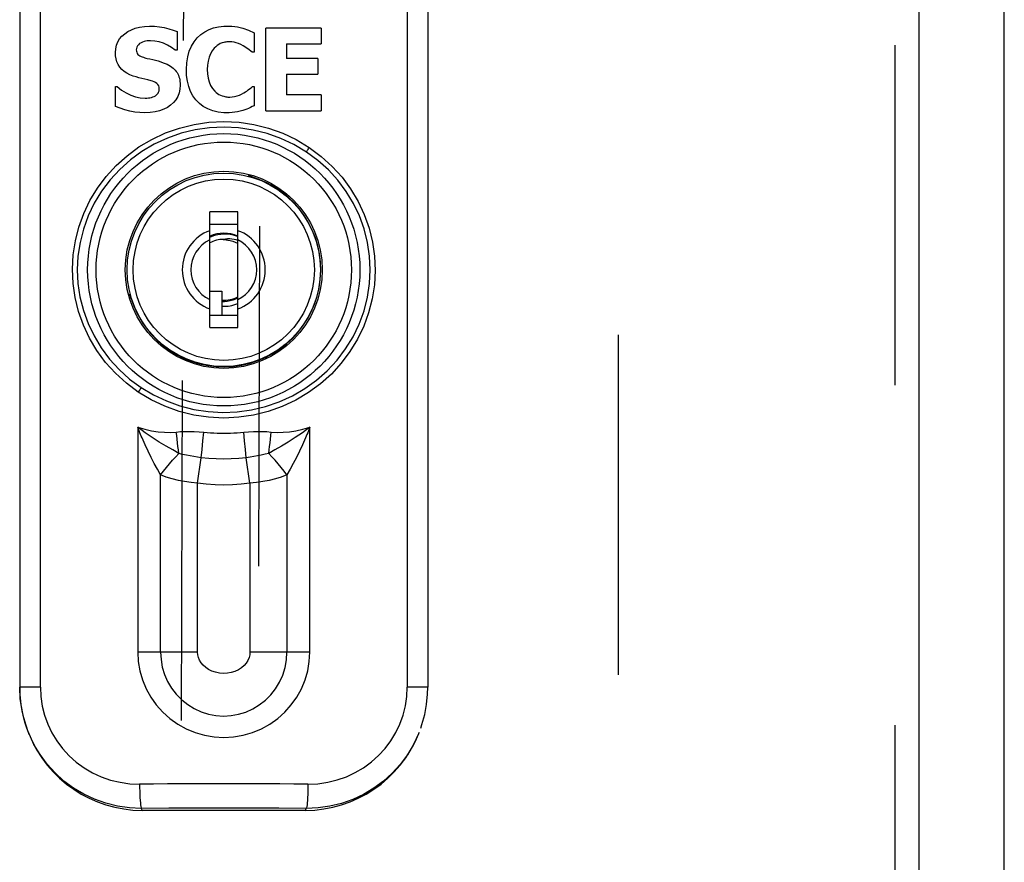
# Model space of a CAD drawing. Header units: inches. Extents: x 0 to 200, y 0 to 129.
# Tile 72 of 99: x 154.76 to 157.95, y 42.19 to 44.91. Entities that reach past the tile are written whole.
import ezdxf

# ---------------------------------------------------------------- set-up
doc = ezdxf.new("R2010")
doc.units = ezdxf.units.IN
doc.header["$LTSCALE"] = 11
doc.header["$MEASUREMENT"] = 0
doc.linetypes.add('HIDDEN', pattern=[0.2, 0.1, -0.1])
doc.layers.get('0').update_dxf_attribs({"linetype": 'CONTINUOUS'})
doc.layers.add('DEFAULT_2', color=8, linetype='HIDDEN')
doc.layers.add('REAR_DOOR_ASSEMBLY', color=7, linetype='CONTINUOUS')

msp = doc.modelspace()

# ---------------------------------------------------------------- linework, layer by layer
at = {"color": 7, "linetype": 'Continuous'}
msp.add_line((157.9455, 12.8368), (157.9455, 78.3508), dxfattribs=at)
at = {"layer": 'DEFAULT_2', "color": 8, "linetype": 'HIDDEN'}
msp.add_line((156.6955, 76.8926), (156.6955, 18.5628), dxfattribs=at)
at = {"layer": 'REAR_DOOR_ASSEMBLY', "color": 8, "linetype": 'HIDDEN'}
for p, q in [((157.591, 77.8299), (157.591, 17.6258)), ((155.2913, 45.9449), (155.2102, 18.9443)), ((155.4602, 18.9436), (155.5413, 45.9442))]:
    msp.add_line(p, q, dxfattribs=at)
at = {"layer": 'REAR_DOOR_ASSEMBLY', "color": 3, "linetype": 'Continuous'}
msp.add_line((157.669, 77.8299), (157.669, 17.6258), dxfattribs=at)
at = {"layer": 'REAR_DOOR_ASSEMBLY', "color": 7, "linetype": 'Continuous'}
for p, q in [((154.7584, 45.327), (154.7584, 42.7528)), ((154.8253, 42.7528), (154.8253, 45.327)), ((156.0127, 45.327), (156.0127, 42.7528)), ((156.0796, 45.327), (156.0796, 42.7528)), ((155.422, 44.8911), (155.4249, 44.8911)), ((155.4249, 44.8911), (155.4279, 44.8912)), ((155.7338, 44.8845), (155.5547, 44.8845)), ((155.5547, 44.6176), (155.5547, 44.8845)), ((155.7338, 44.8845), (155.7338, 44.8338)), ((155.2676, 44.8735), (155.2676, 44.8135)), ((155.5176, 44.8694), (155.5176, 44.8068)), ((155.2676, 44.8135), (155.2617, 44.8135)), ((155.6223, 44.8338), (155.7338, 44.8338)), ((155.6223, 44.8338), (155.6223, 44.7865)), ((155.5176, 44.8068), (155.5108, 44.8068)), ((155.7236, 44.7865), (155.6223, 44.7865)), ((155.7236, 44.7865), (155.7236, 44.7358)), ((155.3656, 44.7506), (155.366, 44.7363)), ((155.6223, 44.7358), (155.7236, 44.7358)), ((155.6223, 44.7358), (155.6223, 44.6683)), ((155.0683, 44.6953), (155.0744, 44.6953)), ((155.0683, 44.6315), (155.0683, 44.6953)), ((155.5115, 44.6953), (155.5176, 44.6953)), ((155.5176, 44.6953), (155.5176, 44.6334)), ((155.7338, 44.6683), (155.6223, 44.6683)), ((155.7338, 44.6683), (155.7338, 44.6176)), ((155.4278, 44.6109), (155.419, 44.6111)), ((155.5547, 44.6176), (155.7338, 44.6176)), ((155.5009, 44.4071), (155.4997, 44.4075)), ((155.4997, 44.4075), (155.4997, 44.405)), ((155.5096, 44.4035), (155.5109, 44.4079)), ((155.5096, 44.4024), (155.5096, 44.4035)), ((155.4643, 44.2899), (155.3737, 44.2899)), ((155.3737, 43.9158), (155.3737, 44.2899)), ((155.4643, 43.9158), (155.4643, 44.2899)), ((155.3737, 44.2505), (155.4643, 44.2505)), ((155.1167, 44.0221), (155.1143, 44.0221)), ((155.3737, 44.0339), (155.4131, 44.0339)), ((155.4131, 44.0339), (155.4131, 43.9552)), ((155.114, 44.011), (155.1184, 44.0123)), ((155.1184, 44.0123), (155.1196, 44.0123)), ((155.4643, 43.9552), (155.3737, 43.9552)), ((155.3737, 43.9158), (155.4643, 43.9158)), ((155.1405, 43.5931), (155.1405, 42.8656)), ((155.3516, 43.549), (155.3546, 43.5773)), ((155.4864, 43.549), (155.4834, 43.5773)), ((155.6975, 42.8656), (155.6975, 43.5931)), ((155.3487, 43.5213), (155.3516, 43.549)), ((155.4893, 43.5213), (155.4864, 43.549)), ((155.346, 43.4949), (155.3487, 43.5213)), ((155.492, 43.4949), (155.4893, 43.5213)), ((155.3342, 43.4125), (155.346, 43.4949)), ((155.5038, 43.4125), (155.492, 43.4949)), ((155.2144, 42.8656), (155.2144, 43.4395)), ((155.3342, 42.8656), (155.3342, 43.4125)), ((155.5038, 43.4125), (155.5038, 42.8656)), ((155.6236, 43.4395), (155.6236, 42.8656)), ((155.3342, 42.8656), (155.1405, 42.8656)), ((155.6975, 42.8656), (155.5038, 42.8656)), ((154.8253, 42.7528), (154.7584, 42.7528)), ((156.0796, 42.7528), (156.0127, 42.7528)), ((154.7865, 42.6062), (154.7815, 42.6196)), ((154.7879, 42.6028), (154.7865, 42.6062)), ((154.7865, 42.6062), (154.7878, 42.6031)), ((154.7898, 42.5988), (154.7879, 42.6028)), ((156.0502, 42.6031), (156.0515, 42.6062)), ((155.152, 42.3603), (155.1546, 42.3538)), ((155.6834, 42.3538), (155.686, 42.3603)), ((155.6834, 42.3538), (155.1546, 42.3538))]:
    msp.add_line(p, q, dxfattribs=at)
for points in [[(155.0683, 44.8062), (155.0691, 44.8181), (155.0717, 44.8293), (155.0759, 44.8399), (155.0818, 44.8497), (155.0894, 44.8586), (155.0983, 44.8665), (155.1084, 44.8735), (155.1199, 44.8795), (155.1326, 44.8845), (155.1467, 44.8882), (155.162, 44.8904), (155.1786, 44.8912)], [(155.1786, 44.8912), (155.1952, 44.8905), (155.2112, 44.8889), (155.2265, 44.8863), (155.241, 44.8828), (155.2547, 44.8785), (155.2676, 44.8735)], [(155.298, 44.7508), (155.2992, 44.7723), (155.3023, 44.7921), (155.3074, 44.81), (155.3144, 44.8262), (155.323, 44.8405), (155.3332, 44.8531), (155.3446, 44.8639), (155.3573, 44.873), (155.3712, 44.8803), (155.3861, 44.8857), (155.402, 44.8892), (155.419, 44.891)], [(155.419, 44.891), (155.4205, 44.891), (155.422, 44.8911)], [(155.4279, 44.8912), (155.4368, 44.8911), (155.4456, 44.8906), (155.4545, 44.8897), (155.4633, 44.8884), (155.472, 44.8866), (155.4806, 44.8845)], [(155.4806, 44.8845), (155.4867, 44.8826), (155.4928, 44.8804), (155.4989, 44.8779), (155.5051, 44.8752), (155.5113, 44.8724), (155.5176, 44.8694)], [(155.1817, 44.8439), (155.1764, 44.8438), (155.1712, 44.8434), (155.1661, 44.8425), (155.161, 44.8413), (155.1561, 44.8395), (155.1513, 44.8373)], [(155.2617, 44.8135), (155.2498, 44.8223), (155.2372, 44.8297), (155.224, 44.8358), (155.2102, 44.8402), (155.1961, 44.8429), (155.1817, 44.8439)], [(155.1513, 44.8373), (155.1467, 44.8344), (155.1429, 44.831), (155.1398, 44.8272), (155.1376, 44.823), (155.1363, 44.8187), (155.1359, 44.8144)], [(155.1359, 44.8144), (155.1362, 44.8103), (155.1371, 44.8065), (155.1389, 44.8029), (155.1413, 44.7996), (155.1443, 44.797), (155.1477, 44.7948), (155.1514, 44.7931), (155.1552, 44.7916), (155.159, 44.7902), (155.163, 44.789), (155.1669, 44.7879), (155.171, 44.7869)], [(155.3883, 44.8199), (155.3816, 44.8114), (155.376, 44.8017), (155.3714, 44.7905), (155.3681, 44.7781), (155.3662, 44.7649), (155.3656, 44.7506)], [(155.419, 44.8383), (155.4133, 44.8366), (155.4078, 44.8344), (155.4025, 44.8315), (155.3975, 44.8281), (155.3928, 44.8242), (155.3883, 44.8199)], [(155.438, 44.8405), (155.4348, 44.8405), (155.4316, 44.8403), (155.4285, 44.84), (155.4253, 44.8396), (155.4221, 44.839), (155.419, 44.8383)], [(155.4819, 44.8276), (155.4744, 44.8315), (155.467, 44.8348), (155.4596, 44.8373), (155.4522, 44.8392), (155.445, 44.8402), (155.438, 44.8405)], [(155.5108, 44.8068), (155.5062, 44.8105), (155.5016, 44.8142), (155.4968, 44.8178), (155.492, 44.8212), (155.487, 44.8245), (155.4819, 44.8276)], [(155.1259, 44.7295), (155.1152, 44.7338), (155.1054, 44.7388), (155.0967, 44.7444), (155.0889, 44.7509), (155.0824, 44.7583), (155.0772, 44.7666), (155.0732, 44.7756), (155.0704, 44.7852), (155.0688, 44.7954), (155.0683, 44.8062)], [(155.171, 44.7869), (155.1801, 44.7849), (155.1891, 44.7828), (155.1979, 44.7806), (155.2066, 44.7783), (155.215, 44.7758), (155.2232, 44.7729)], [(155.2232, 44.7729), (155.2297, 44.7703), (155.2357, 44.7676), (155.2412, 44.7648), (155.2462, 44.7618), (155.2507, 44.7586), (155.2549, 44.7553), (155.2586, 44.7519), (155.262, 44.7483), (155.265, 44.7446), (155.2677, 44.7407), (155.2701, 44.7366), (155.2721, 44.7322), (155.2738, 44.7276), (155.2752, 44.7228), (155.2763, 44.7176), (155.2771, 44.7122), (155.2776, 44.7064), (155.2778, 44.7003)], [(155.3831, 44.617), (155.3672, 44.6231), (155.3528, 44.6311), (155.3399, 44.6409), (155.3288, 44.6523), (155.3192, 44.6654), (155.3114, 44.68), (155.3055, 44.6958), (155.3013, 44.7128), (155.2988, 44.7312), (155.298, 44.7508)], [(155.1837, 44.7146), (155.1737, 44.7171), (155.1638, 44.7195), (155.154, 44.7217), (155.1444, 44.7239), (155.1351, 44.7266), (155.1259, 44.7295)], [(155.366, 44.7363), (155.368, 44.723), (155.3714, 44.7106), (155.3763, 44.6992)], [(155.0744, 44.6953), (155.0884, 44.6841), (155.1029, 44.6748), (155.1181, 44.6676), (155.1335, 44.6625), (155.1488, 44.6593), (155.164, 44.6581)], [(155.2778, 44.7003), (155.2769, 44.6871), (155.2743, 44.6749), (155.2699, 44.6635), (155.2638, 44.6531), (155.2561, 44.6437), (155.2469, 44.6354), (155.2364, 44.6281), (155.2246, 44.622), (155.2114, 44.6172), (155.1968, 44.6136), (155.181, 44.6115), (155.1638, 44.6109)], [(155.2102, 44.6888), (155.2098, 44.6935), (155.2083, 44.6979), (155.2057, 44.7018), (155.2023, 44.7054), (155.1982, 44.7084), (155.1937, 44.7109), (155.1888, 44.713), (155.1837, 44.7146)], [(155.1938, 44.6638), (155.1975, 44.6659), (155.2008, 44.6683), (155.2037, 44.6711), (155.2063, 44.6742), (155.2081, 44.6776), (155.2094, 44.6813), (155.2101, 44.685), (155.2102, 44.6888)], [(155.3763, 44.6992), (155.3823, 44.6893), (155.3896, 44.6807)], [(155.4839, 44.6749), (155.4888, 44.678), (155.4936, 44.6812), (155.4982, 44.6846), (155.5027, 44.688), (155.5072, 44.6916), (155.5115, 44.6953)], [(155.164, 44.6581), (155.1695, 44.6584), (155.1748, 44.659), (155.18, 44.6596), (155.1849, 44.6606), (155.1895, 44.662), (155.1938, 44.6638)], [(155.3896, 44.6807), (155.394, 44.6768), (155.3986, 44.6733), (155.4034, 44.6703), (155.4085, 44.6678), (155.4136, 44.6657), (155.419, 44.6641)], [(155.419, 44.6641), (155.4222, 44.6633), (155.4254, 44.6627), (155.4286, 44.6622), (155.4319, 44.6618), (155.4351, 44.6616), (155.4384, 44.6615)], [(155.4384, 44.6615), (155.4463, 44.6619), (155.4542, 44.6631)], [(155.4542, 44.6631), (155.4619, 44.6651), (155.4695, 44.6678), (155.4768, 44.6711), (155.4839, 44.6749)], [(155.1638, 44.6109), (155.1474, 44.6112), (155.1312, 44.6128), (155.1151, 44.6158), (155.0992, 44.62), (155.0836, 44.6253), (155.0683, 44.6315)], [(155.5176, 44.6334), (155.5114, 44.6306), (155.5052, 44.6278), (155.4992, 44.6251), (155.4931, 44.6226), (155.487, 44.6204), (155.481, 44.6185)], [(155.419, 44.6111), (155.4003, 44.613), (155.3831, 44.617)], [(155.4635, 44.614), (155.4547, 44.6124), (155.4458, 44.6114), (155.4368, 44.6109), (155.4278, 44.6109)], [(155.481, 44.6185), (155.4723, 44.616), (155.4635, 44.614)], [(155.1423, 43.707), (155.1036, 43.7359), (155.0684, 43.7679), (155.0365, 43.8032), (155.0084, 43.8412), (154.9844, 43.8815), (154.9645, 43.9237), (154.9489, 43.9678), (154.9377, 44.013), (154.9311, 44.0587), (154.9291, 44.1046), (154.9315, 44.1507), (154.9385, 44.1964), (154.9499, 44.2412), (154.9657, 44.2848), (154.9858, 44.3268), (155.01, 44.3668), (155.0383, 44.4047), (155.0704, 44.4398), (155.1059, 44.4717), (155.1445, 44.5001), (155.1861, 44.5248), (155.23, 44.5454), (155.2758, 44.5615), (155.3229, 44.5732), (155.3705, 44.5801), (155.419, 44.5825)], [(155.6867, 44.4837), (155.6462, 44.5079), (155.6036, 44.5279), (155.5594, 44.5436), (155.5138, 44.555), (155.4671, 44.5619), (155.42, 44.5643), (155.3729, 44.5621), (155.3265, 44.5554), (155.2809, 44.5443), (155.2367, 44.5288), (155.1942, 44.5091), (155.154, 44.4855), (155.1166, 44.4582), (155.0821, 44.4276), (155.0508, 44.3936), (155.0232, 44.3569), (154.9995, 44.3179), (154.9799, 44.277), (154.9646, 44.2346), (154.9536, 44.1912), (154.947, 44.1471), (154.9448, 44.1028)], [(155.419, 44.5825), (155.4684, 44.58), (155.5167, 44.5729), (155.5639, 44.561), (155.6097, 44.5446), (155.6536, 44.5238), (155.6958, 44.4986)], [(155.6958, 44.4986), (155.7347, 44.4695), (155.77, 44.4374), (155.8017, 44.4023), (155.8296, 44.3644), (155.8537, 44.3239), (155.8737, 44.2814), (155.8892, 44.2374), (155.9003, 44.1924), (155.9069, 44.1465), (155.9089, 44.1003), (155.9064, 44.0542), (155.8994, 44.0085), (155.8879, 43.9638), (155.8721, 43.9203), (155.8518, 43.8782), (155.8275, 43.838), (155.7992, 43.8004), (155.7672, 43.7655), (155.7317, 43.7337), (155.6931, 43.7053), (155.6517, 43.6808), (155.6079, 43.6603), (155.5623, 43.6442), (155.5154, 43.6326), (155.4677, 43.6256), (155.419, 43.6232)], [(155.6867, 44.4837), (155.6875, 44.4852), (155.6887, 44.4873), (155.6901, 44.4897), (155.6918, 44.4924), (155.6937, 44.4955), (155.6958, 44.4986)], [(155.8932, 44.1028), (155.891, 44.1473), (155.8844, 44.1914), (155.8734, 44.2348), (155.8581, 44.277), (155.8386, 44.3177), (155.8152, 44.3563), (155.7882, 44.3924), (155.7577, 44.4258), (155.7238, 44.4564), (155.6867, 44.4837)], [(155.5096, 44.4035), (155.5069, 44.4047), (155.5045, 44.4057), (155.5025, 44.4065), (155.5009, 44.4071)], [(155.3737, 44.2079), (155.381, 44.2111), (155.3904, 44.2143), (155.4001, 44.2167), (155.41, 44.2182), (155.4199, 44.2189), (155.4299, 44.2187), (155.4399, 44.2177), (155.4498, 44.2158), (155.4595, 44.2131), (155.4643, 44.2113)], [(155.4643, 44.1979), (155.4589, 44.1995), (155.4521, 44.201), (155.4452, 44.202), (155.4382, 44.2026), (155.4313, 44.2026), (155.4243, 44.2022), (155.4175, 44.2013)], [(155.4175, 44.2013), (155.4199, 44.201), (155.4223, 44.2007), (155.4246, 44.2003), (155.427, 44.1999), (155.4293, 44.1994), (155.4316, 44.1988)], [(155.4316, 44.1988), (155.44, 44.1973), (155.4481, 44.1952), (155.456, 44.1923), (155.4636, 44.1887), (155.4643, 44.1884)], [(154.9448, 44.1028), (154.947, 44.0588), (154.9535, 44.0148), (154.9645, 43.9713), (154.9797, 43.929), (154.999, 43.8886), (155.0223, 43.8501), (155.0495, 43.8137), (155.0803, 43.78), (155.1143, 43.7493), (155.1514, 43.7219)], [(155.1514, 43.7219), (155.1911, 43.6982), (155.2332, 43.6783), (155.2772, 43.6625), (155.3226, 43.651), (155.3688, 43.644), (155.4155, 43.6414), (155.4625, 43.6433), (155.509, 43.6498), (155.5545, 43.6606), (155.5987, 43.6758), (155.6413, 43.6952), (155.6816, 43.7186), (155.7194, 43.7458), (155.7541, 43.7764), (155.7856, 43.8102), (155.8135, 43.8469), (155.8376, 43.8861), (155.8576, 43.9274), (155.8731, 43.9701), (155.8843, 44.0138), (155.891, 44.0582), (155.8932, 44.1028)], [(155.1143, 44.0221), (155.1144, 44.022), (155.1149, 44.0205)], [(155.1149, 44.0205), (155.1154, 44.0194), (155.116, 44.0179), (155.1167, 44.0162), (155.1175, 44.0143), (155.1184, 44.0123)], [(155.4643, 44.0118), (155.4571, 44.0082), (155.4485, 44.0048), (155.4395, 44.0022), (155.4303, 44.0004), (155.421, 43.9994), (155.4131, 43.9993)], [(155.1514, 43.7219), (155.1506, 43.7204), (155.1495, 43.7183), (155.148, 43.7159), (155.1463, 43.7132), (155.1444, 43.7102), (155.1423, 43.707)], [(155.419, 43.6232), (155.37, 43.6256), (155.3218, 43.6327), (155.2742, 43.6446), (155.2281, 43.6611), (155.1842, 43.6819), (155.1423, 43.707)], [(155.1405, 43.5931), (155.1634, 43.5869), (155.1855, 43.5822), (155.2068, 43.579), (155.2272, 43.5773), (155.2466, 43.5769), (155.2652, 43.578)], [(155.2736, 43.5087), (155.2536, 43.5198), (155.2323, 43.532), (155.2103, 43.5452), (155.1876, 43.5597), (155.1643, 43.5756), (155.1405, 43.5931)], [(155.1545, 43.5588), (155.1521, 43.5644), (155.1498, 43.5701), (155.1474, 43.5757), (155.1451, 43.5815), (155.1428, 43.5872), (155.1405, 43.5931)], [(155.2652, 43.578), (155.2791, 43.5792), (155.2935, 43.5798), (155.3082, 43.5799), (155.3233, 43.5795), (155.3388, 43.5786), (155.3546, 43.5773)], [(155.2736, 43.5087), (155.2722, 43.5199), (155.2707, 43.5313), (155.2693, 43.5428), (155.2679, 43.5544), (155.2665, 43.5662), (155.2652, 43.578)], [(155.3546, 43.5773), (155.3653, 43.5763), (155.376, 43.5754), (155.3868, 43.5748), (155.3975, 43.5743), (155.4083, 43.5741), (155.419, 43.574)], [(155.419, 43.574), (155.4297, 43.5741), (155.4405, 43.5743), (155.4512, 43.5748), (155.462, 43.5754), (155.4727, 43.5763), (155.4834, 43.5773)], [(155.4834, 43.5773), (155.4992, 43.5786), (155.5147, 43.5795), (155.5298, 43.5799), (155.5445, 43.5798), (155.5589, 43.5792), (155.5728, 43.578)], [(155.6975, 43.5931), (155.6737, 43.5756), (155.6504, 43.5597), (155.6277, 43.5452), (155.6057, 43.5319), (155.5844, 43.5198), (155.5644, 43.5087)], [(155.5644, 43.5087), (155.5658, 43.5199), (155.5673, 43.5313), (155.5687, 43.5428), (155.5701, 43.5544), (155.5715, 43.5662), (155.5728, 43.578)], [(155.5728, 43.578), (155.5914, 43.5769), (155.6108, 43.5773), (155.6312, 43.579), (155.6525, 43.5822), (155.6746, 43.5869), (155.6975, 43.5931)], [(155.6975, 43.5931), (155.6952, 43.5872), (155.6929, 43.5815), (155.6906, 43.5757), (155.6882, 43.5701), (155.6859, 43.5644), (155.6835, 43.5589)], [(155.2144, 43.4395), (155.2041, 43.4573), (155.1939, 43.476), (155.1838, 43.4955), (155.1738, 43.5158), (155.1641, 43.5369), (155.1545, 43.5588)], [(155.6835, 43.5589), (155.6739, 43.5369), (155.6642, 43.5158), (155.6542, 43.4955), (155.6441, 43.476), (155.6339, 43.4573), (155.6236, 43.4395)], [(155.2144, 43.4395), (155.2237, 43.4514), (155.2333, 43.4633), (155.2431, 43.475), (155.2531, 43.4866), (155.2633, 43.4978), (155.2736, 43.5087)], [(155.346, 43.4949), (155.3343, 43.4965), (155.3223, 43.4983), (155.3103, 43.5005), (155.2982, 43.503), (155.2859, 43.5057), (155.2736, 43.5087)], [(155.5644, 43.5087), (155.5525, 43.5058), (155.5404, 43.5031), (155.5284, 43.5007), (155.5163, 43.4985), (155.5041, 43.4965), (155.492, 43.4949)], [(155.6236, 43.4395), (155.6143, 43.4514), (155.6047, 43.4633), (155.5949, 43.475), (155.5849, 43.4866), (155.5747, 43.4978), (155.5644, 43.5087)], [(155.492, 43.4949), (155.4676, 43.4923), (155.4432, 43.4907), (155.4188, 43.4902), (155.3944, 43.4908), (155.3701, 43.4923), (155.346, 43.4949)], [(155.3342, 43.4125), (155.3131, 43.4146), (155.2923, 43.4176), (155.272, 43.4215), (155.2521, 43.4264), (155.2329, 43.4324), (155.2144, 43.4395)], [(155.5038, 43.4125), (155.4756, 43.4092), (155.4473, 43.4072), (155.419, 43.4065), (155.3907, 43.4072), (155.3624, 43.4092), (155.3342, 43.4125)], [(155.6236, 43.4395), (155.6051, 43.4324), (155.5859, 43.4264), (155.566, 43.4215), (155.5457, 43.4175), (155.5249, 43.4146), (155.5038, 43.4125)], [(155.1405, 42.8656), (155.1422, 42.8352), (155.1473, 42.8052), (155.1558, 42.7757), (155.1676, 42.7471), (155.1826, 42.7201), (155.2006, 42.6948), (155.2214, 42.6716), (155.2446, 42.6508), (155.2701, 42.6328), (155.2975, 42.6177), (155.3264, 42.6058), (155.3566, 42.5971), (155.3878, 42.5919), (155.4193, 42.5901), (155.4507, 42.5919), (155.4816, 42.5971), (155.5118, 42.6059), (155.5408, 42.6179), (155.5682, 42.633), (155.5937, 42.6511), (155.6169, 42.6718), (155.6376, 42.695), (155.6556, 42.7204), (155.6705, 42.7475), (155.6823, 42.7761), (155.6908, 42.8056), (155.6958, 42.8354), (155.6975, 42.8656)], [(155.2144, 42.8656), (155.2158, 42.8418), (155.22, 42.8175), (155.2272, 42.7937), (155.2372, 42.7708), (155.25, 42.7491), (155.2653, 42.7293), (155.2828, 42.7115), (155.3022, 42.696), (155.3233, 42.683), (155.3458, 42.6727), (155.3692, 42.6652), (155.3934, 42.6606), (155.4179, 42.659), (155.4424, 42.6604), (155.4666, 42.6647), (155.4901, 42.6719), (155.5126, 42.6819), (155.534, 42.6948), (155.5536, 42.71), (155.5712, 42.7275), (155.5866, 42.7472), (155.5997, 42.7686), (155.61, 42.7915), (155.6175, 42.8156), (155.6221, 42.8404), (155.6236, 42.8656)], [(155.5038, 42.8656), (155.5031, 42.8569), (155.5009, 42.8481), (155.4971, 42.8391), (155.4917, 42.8304), (155.4847, 42.8224), (155.4762, 42.815), (155.4663, 42.8087), (155.4553, 42.8036), (155.4433, 42.7998), (155.4306, 42.7975), (155.4177, 42.7969), (155.4048, 42.7979), (155.3923, 42.8005), (155.3805, 42.8045), (155.3699, 42.8097), (155.3604, 42.8161), (155.3524, 42.8233), (155.3457, 42.8313), (155.3406, 42.8397), (155.337, 42.8484), (155.3349, 42.857), (155.3342, 42.8656)], [(154.7584, 42.7528), (154.7591, 42.7287), (154.7626, 42.6953), (154.7689, 42.6623), (154.7779, 42.63), (154.7814, 42.6196)], [(154.7815, 42.6196), (154.7752, 42.6388), (154.7659, 42.6761), (154.7603, 42.7143), (154.7584, 42.7528)], [(154.8253, 42.7528), (154.8268, 42.7218), (154.8314, 42.6914), (154.8389, 42.6616), (154.8494, 42.6326), (154.8628, 42.6047), (154.8788, 42.5783), (154.8974, 42.5536), (154.9183, 42.5308), (154.9417, 42.51), (154.9669, 42.4916), (154.9939, 42.4757), (155.0223, 42.4625), (155.0522, 42.4521), (155.0831, 42.4446), (155.1145, 42.4402), (155.1466, 42.4388)], [(155.6914, 42.4388), (155.7239, 42.4402), (155.7555, 42.4447), (155.7864, 42.4523), (155.8163, 42.4628), (155.8448, 42.4761), (155.8718, 42.492), (155.897, 42.5105), (155.9201, 42.5312), (155.9411, 42.5542), (155.9597, 42.579), (155.9756, 42.6054), (155.9888, 42.6331), (155.9992, 42.6621), (156.0068, 42.692), (156.0112, 42.7222), (156.0127, 42.7528)], [(156.0566, 42.6197), (156.0606, 42.6315), (156.0695, 42.6638), (156.0756, 42.6966), (156.0789, 42.7297), (156.0796, 42.7528)], [(155.152, 42.3603), (155.1134, 42.362), (155.0751, 42.3675), (155.0374, 42.3768), (155.0009, 42.3897), (154.966, 42.4061), (154.9329, 42.4258), (154.9017, 42.4488), (154.873, 42.4748), (154.8471, 42.5034), (154.8242, 42.5344), (154.8045, 42.5675), (154.7898, 42.5988)], [(156.0515, 42.6062), (156.0497, 42.6018), (156.0332, 42.5669), (156.0134, 42.5338), (155.9903, 42.5027), (155.9642, 42.474), (155.9356, 42.4482), (155.9045, 42.4254), (155.8714, 42.4057), (155.8365, 42.3894), (155.8001, 42.3766), (155.7627, 42.3675), (155.7245, 42.362), (155.686, 42.3603)], [(155.419, 42.4396), (155.3735, 42.4394), (155.3281, 42.4394), (155.2827, 42.4394), (155.2373, 42.4394), (155.1919, 42.4391), (155.1466, 42.4388)], [(155.1466, 42.4388), (155.1467, 42.4272), (155.1469, 42.4158), (155.1473, 42.4052), (155.1477, 42.3954), (155.1483, 42.3863), (155.1489, 42.3782), (155.1496, 42.3714), (155.1504, 42.366), (155.1512, 42.3623), (155.152, 42.3603)], [(155.6914, 42.4388), (155.6461, 42.4391), (155.6007, 42.4394), (155.5553, 42.4394), (155.5099, 42.4394), (155.4645, 42.4394), (155.419, 42.4396)], [(155.6914, 42.4388), (155.6913, 42.4272), (155.6911, 42.4158), (155.6907, 42.4052), (155.6903, 42.3954), (155.6897, 42.3863), (155.6891, 42.3783), (155.6884, 42.3714), (155.6876, 42.366), (155.6868, 42.3623), (155.686, 42.3603)], [(155.686, 42.3603), (155.597, 42.3608), (155.5081, 42.3611), (155.419, 42.3611), (155.3299, 42.3611), (155.241, 42.3608), (155.152, 42.3603)]]:
    msp.add_lwpolyline(points, dxfattribs=at)
for radius in [0.4406, 0.4133, 0.3189, 0.313, 0.2933]:
    msp.add_circle((155.419, 44.1028), radius, dxfattribs=at)
for centre, radius, start, end in [((155.419, 44.1028), 0.314, 196.7623, 73.2377), ((155.4948, 44.4075), 0.00492, 0, 51.9744), ((155.419, 44.1028), 0.1344, 109.6837, 250.3163), ((155.419, 44.1028), 0.1181, 67.4322, 112.557), ((155.419, 44.1028), 0.1344, 289.6837, 70.3163), ((155.419, 44.1028), 0.1066, 115.1385, 244.8615), ((155.419, 44.1028), 0.0984, 90.8881, 117.4183), ((155.419, 44.1028), 0.1066, 295.1385, 64.8615), ((155.1143, 44.0271), 0.00492, 217.5374, 270), ((155.419, 44.1028), 0.0984, 266.5608, 297.3916), ((155.419, 44.1028), 0.1181, 267.136, 292.5445)]:
    msp.add_arc(centre, radius, start, end, dxfattribs=at)
for centre, major_axis, start_param, end_param in [((155.1534, 42.749), (0.1466, -0.3673), 4.712473, 5.904934), ((155.6846, 42.749), (0.1466, 0.3673), -2.763341, -1.571172)]:
    msp.add_ellipse(centre, major_axis=major_axis, ratio=0.995592, start_param=start_param, end_param=end_param, dxfattribs=at)

doc.saveas('drawing.dxf')
